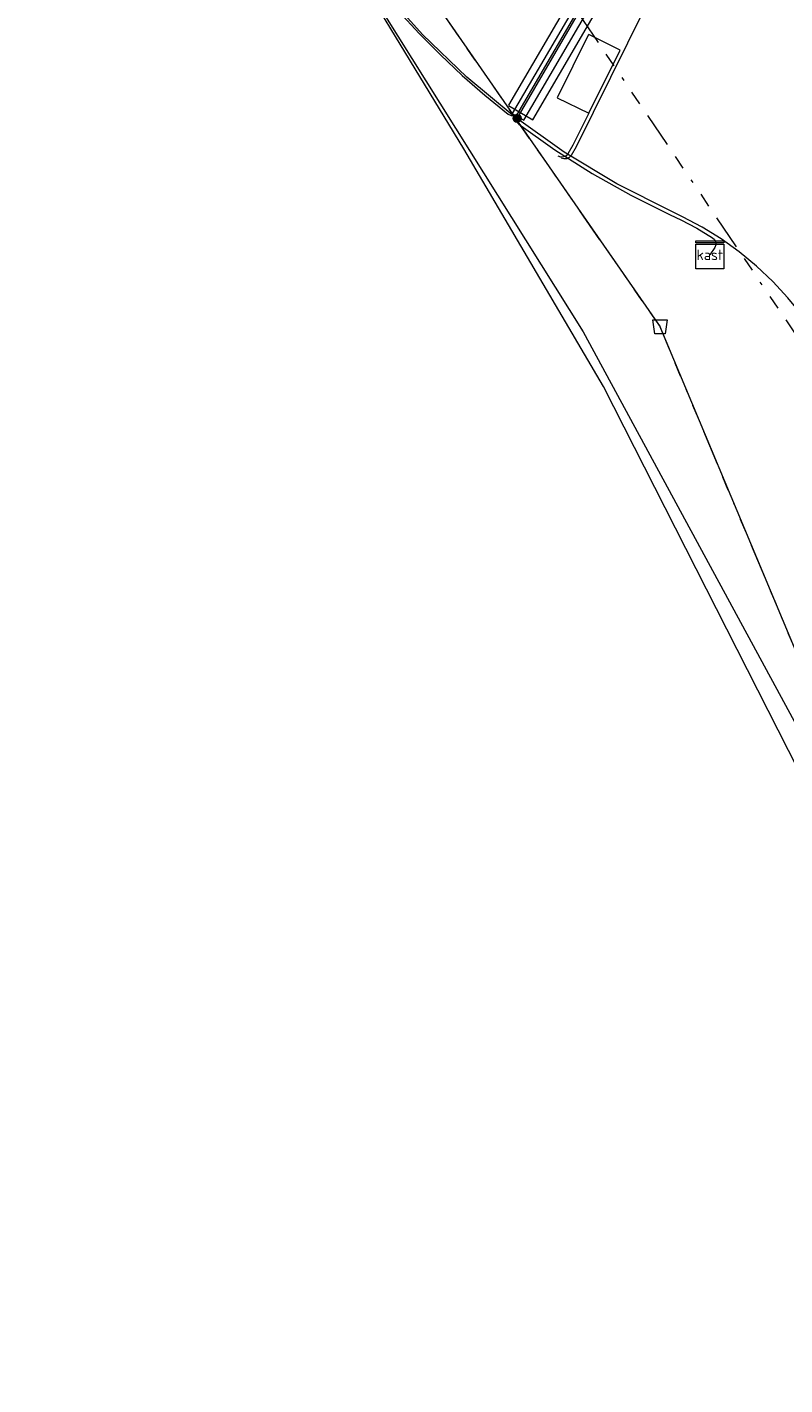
# Model space of a CAD drawing. Header units: metres. Extents: x 154975 to 155642, y 461260 to 461877.
# Tile 75 of 95: x 155495 to 155517, y 461391 to 461429. Entities that reach past the tile are written whole.
import ezdxf
from ezdxf.enums import TextEntityAlignment as Align
from ezdxf.lldxf.tags import DXFTag

# ---------------------------------------------------------------- set-up
doc = ezdxf.new("R2010")
doc.units = ezdxf.units.M
doc.linetypes.add('RI-OVERIG-SO', pattern=[17, 5, -2, 2, -2, 0, -2, 2, -2])
for name, color, linetype, lineweight, true_color in [('B-WE-KL-DATA_KABELBED-G', 3, 'Continuous', 18, 0x00ff00), ('B-WE-KL-ET_LS-G', 1, 'KL-LS-SO', 18, 0xff0000), ('B-WE-KL-ET_LS_HULPSTUK-S', 1, 'Continuous', 18, 0xff0000), ('B-WE-KL-ET_LS_KABELBED-G', 1, 'Continuous', 18, 0xff0000), ('B-WE-KL-ET_LS_MANTELBUIS-G', 1, 'Continuous', 18, 0xff0000), ('B-WE-RI-DRUK-G', 6, 'RI-PERS-SO', 18, 0xff00ff), ('B-WE-RI-PERSLEIDING_HULPSTUK-S', 6, 'Continuous', 18, 0xff00ff), ('B-WE-RI-VRIJVERVAL-G', 6, 'RI-OVERIG-SO', 18, 0xff00ff), ('B-WE-RI-VRIJVERVAL_HULPSTUK-S', 6, 'Continuous', 18, 0xff00ff)]:
    doc.layers.add(name, color=color, linetype=linetype, lineweight=lineweight, true_color=true_color)
doc.styles.add('NLCS-ISO', font='NLCS-ISO.ttf')
tags = doc.linetypes.add('KL-LS-SO', pattern='A,4,-1,[103,NLCS.SHX,S=0.75,R=0,X=0,Y=0],-1,4,-1,["L",Standard,S=1,R=0,X=0,Y=-0.5],-2', length=13).pattern_tags.tags
tags[18] = DXFTag(74, 10)
tags = doc.linetypes.add('RI-PERS-SO', pattern='A,7,-2,["P",Standard,S=1.8,R=0,X=-0.5,Y=-0.9],-2,7,-2,[102,NLCS.SHX,S=1,R=180,X=0,Y=0],-2', length=22).pattern_tags.tags
tags[6] = DXFTag(74, 10)

# ---------------------------------------------------------------- blocks, each defined once
blk = doc.blocks.new('SRI-HULP_AFVOER_OPVANG-SO')
at = {"color": 0, "linetype": 'ByBlock', "lineweight": 18}
blk.add_lwpolyline([(-0.75, -1), (-1, 1), (1, 1), (0.75, -1)], close=True, dxfattribs=at)
at = {"color": 0, "linetype": 'ByBlock', "lineweight": 18, "style": 'NLCS-ISO', "flags": 1}
for tag, p in [('TYPE', (1.5, 0)), ('LABEL', (1.5, -1.5)), ('OMSCHRIJVING', (1.5, -3))]:
    blk.add_attdef(tag, p, '', height=1, dxfattribs=at)
blk = doc.blocks.new('SKL-WTB_HULP_MOF-SO')
at = {"linetype": 'ByBlock', "lineweight": 18}
h = blk.add_hatch(color=0, dxfattribs=at)
h.dxf.hatch_style = 1
h.paths.add_polyline_path([(-0.5625, 0, 1), (0.5625, 0, 1)])
at = {"color": 0, "linetype": 'ByBlock', "lineweight": 18}
blk.add_circle((0, 0), 0.5625, dxfattribs=at)
at = {"color": 0, "linetype": 'ByBlock', "lineweight": 18, "style": 'NLCS-ISO', "flags": 1}
for tag, p in [('TYPE', (1.5, 0)), ('LABEL', (1.5, -1.5)), ('OMSCHRIJVING', (1.5, -3))]:
    blk.add_attdef(tag, p, '', height=1, dxfattribs=at)
blk = doc.blocks.new('SKL-WTB_HULP_KAST-SO')
at = {"color": 0, "linetype": 'ByBlock', "lineweight": 18}
for points in [[(-2, 2), (2, 2), (2, 1.68), (-2, 1.68)], [(-2, 1.52), (2, 1.52), (2, -2), (-2, -2)]]:
    blk.add_lwpolyline(points, close=True, dxfattribs=at)
at = {"color": 0, "linetype": 'ByBlock', "lineweight": 18, "style": 'NLCS-ISO'}
blk.add_text('kast', height=1.5, dxfattribs=at).set_placement((0, 0), align=Align.MIDDLE_CENTER)
at = {"color": 0, "linetype": 'ByBlock', "lineweight": 18, "style": 'NLCS-ISO', "flags": 1}
for tag, p in [('TYPE', (2.5, 0)), ('LABEL', (2.5, -1.5)), ('OMSCHRIJVING', (2.5, -3))]:
    blk.add_attdef(tag, p, '', height=1, dxfattribs=at)

msp = doc.modelspace()

# ---------------------------------------------------------------- linework, layer by layer
at = {"layer": 'B-WE-KL-DATA_KABELBED-G', "ltscale": 0.2, "flags": 128}
for points in [[(155487.911, 461456.559), (155497.085, 461444.874), (155497.716, 461443.474), (155498.226, 461442.024), (155498.61, 461440.537), (155498.77, 461439.681), (155503.335, 461433.122), (155511.019, 461420.855), (155517.923, 461408.134), (155524.019, 461395.006), (155526.24, 461389.618)], [(155532.962, 461382.957), (155531.151, 461381.959), (155530.843, 461381.784), (155530.366, 461382.709), (155524.019, 461395.006), (155519.468, 461403.824), (155511.598, 461419.31), (155507.636, 461426.047), (155503.335, 461433.122), (155503.286, 461433.203), (155502.399, 461434.528), (155498.919, 461439.657), (155498.61, 461440.537), (155497.845, 461442.71), (155497.084, 461444.875), (155494.71, 461447.898), (155487.922, 461456.544)]]:
    msp.add_lwpolyline(points, dxfattribs=at)
at = {"layer": 'B-WE-KL-ET_LS-G', "ltscale": 0.2, "flags": 128}
for points in [[(155528.203, 461415.317), (155528.175, 461414.945), (155528.159, 461414.875), (155528.148, 461414.841), (155528.134, 461414.808), (155528.1, 461414.745), (155528.08, 461414.716), (155528.033, 461414.662), (155527.979, 461414.615), (155527.919, 461414.577), (155527.887, 461414.561), (155527.821, 461414.536), (155527.751, 461414.521), (155527.68, 461414.516), (155520.338, 461415.039), (155520.269, 461415.049), (155520.202, 461415.069), (155520.169, 461415.082), (155520.108, 461415.115), (155520.079, 461415.134), (155520.025, 461415.18), (155519.979, 461415.232), (155519.958, 461415.26), (155519.94, 461415.29), (155519.909, 461415.353), (155519.528, 461416.486), (155519.124, 461417.573), (155518.216, 461419.709), (155517.923, 461420.27), (155517.592, 461420.811), (155517.227, 461421.328), (155516.827, 461421.82), (155516.396, 461422.284), (155515.935, 461422.718), (155515.446, 461423.121), (155514.931, 461423.49), (155514.392, 461423.824), (155513.833, 461424.122), (155513.534, 461424.264), (155511.979, 461425.053), (155510.486, 461425.955), (155509.065, 461426.965), (155507.723, 461428.078), (155506.466, 461429.287), (155505.303, 461430.586), (155504.24, 461431.968), (155496.851, 461442.341), (155495.614, 461444.059), (155491.789, 461449.128), (155488.818, 461452.936), (155488.709, 461453.066), (155488.592, 461453.188), (155488.466, 461453.302), (155488.334, 461453.408), (155488.194, 461453.504), (155488.048, 461453.59), (155487.897, 461453.667), (155487.74, 461453.733), (155487.58, 461453.788), (155487.416, 461453.832), (155487.25, 461453.865), (155487.082, 461453.887), (155486.913, 461453.897), (155486.743, 461453.895), (155486.574, 461453.883), (155482.049, 461460.163), (155481.841, 461461.579)], [(155509.144, 461426.904), (155513.659, 461434.655), (155513.974, 461435.113), (155514.199, 461435.505), (155516.505, 461440.537), (155518.875, 461440.603), (155521.65, 461441.218), (155524.855, 461442.614), (155525.132, 461442.73), (155528.816, 461448.164), (155528.363, 461448.451), (155529.139, 461450.178), (155528.742, 461450.357)]]:
    msp.add_lwpolyline(points, dxfattribs=at)
at = {"layer": 'B-WE-KL-ET_LS_KABELBED-G', "ltscale": 0.2, "flags": 128}
for points in [[(155509.196, 461426.74), (155509.147, 461426.793), (155509.12, 461426.86), (155509.119, 461426.932), (155509.143, 461427), (155513.616, 461434.682), (155513.932, 461435.139), (155514.155, 461435.528), (155516.421, 461440.473), (155516.492, 461440.557), (155516.597, 461440.59), (155518.869, 461440.654), (155521.616, 461441.262), (155521.652, 461441.274), (155524.835, 461442.66), (155525.044, 461442.747), (155525.094, 461442.777), (155525.133, 461442.82), (155529.108, 461448.724), (155529.14, 461448.804), (155529.134, 461448.891), (155529.093, 461448.967), (155529.023, 461449.018), (155528.297, 461449.339)], [(155503.601, 461433.501), (155503.423, 461433.374), (155503.369, 461433.317), (155503.341, 461433.244), (155503.343, 461433.166), (155503.376, 461433.095), (155504.199, 461431.939), (155504.706, 461431.254), (155505.237, 461430.587), (155505.792, 461429.941), (155506.371, 461429.314), (155506.971, 461428.71), (155507.593, 461428.127), (155508.236, 461427.567), (155508.898, 461427.031), (155508.975, 461426.994), (155509.059, 461426.992), (155509.137, 461427.025), (155509.194, 461427.088)], [(155513.178, 461431.054), (155513.251, 461431.018), (155510.825, 461426.105)], [(155511.171, 461429.288), (155510.286, 461427.494), (155511.182, 461427.052), (155512.067, 461428.845), (155511.18, 461429.283)], [(155511.182, 461427.052), (155510.732, 461426.145)], [(155509.196, 461426.74), (155510.217, 461426.014), (155511.276, 461425.342), (155512.368, 461424.728), (155513.492, 461424.173), (155513.789, 461424.032), (155514.247, 461423.792), (155514.691, 461423.527), (155514.748, 461423.473), (155514.779, 461423.4), (155514.78, 461423.321), (155514.75, 461423.248), (155514.613, 461423.041)], [(155510.732, 461426.145), (155510.589, 461425.906), (155510.536, 461425.847), (155510.465, 461425.814), (155510.387, 461425.811), (155510.313, 461425.838)], [(155510.825, 461426.105), (155510.676, 461425.854), (155510.624, 461425.795), (155510.553, 461425.762), (155510.474, 461425.758), (155510.4, 461425.784)]]:
    msp.add_lwpolyline(points, dxfattribs=at)
at = {"layer": 'B-WE-KL-ET_LS_MANTELBUIS-G', "ltscale": 0.2, "flags": 128}
for points in [[(155508.9, 461427.272), (155509.59, 461426.868), (155514.131, 461434.639), (155513.44, 461435.043), (155508.905, 461427.281)], [(155509.334, 461426.857), (155513.948, 461434.746), (155513.625, 461434.935), (155509.01, 461427.046), (155509.334, 461426.857)]]:
    msp.add_lwpolyline(points, dxfattribs=at)
at = {"layer": 'B-WE-RI-DRUK-G', "ltscale": 0.2, "flags": 128}
for points in [[(155490.96, 461453.04), (155513.2, 461421)], [(155529.7, 461381.6), (155513.2, 461421)]]:
    msp.add_lwpolyline(points, dxfattribs=at)
at = {"layer": 'B-WE-RI-VRIJVERVAL-G', "ltscale": 0.2, "flags": 128}
for points in [[(155490.96, 461453.04), (155513.2, 461421)], [(155508.92, 461432.79), (155521.9, 461413.6)], [(155529.7, 461381.6), (155513.2, 461421)]]:
    msp.add_lwpolyline(points, dxfattribs=at)

# ---------------------------------------------------------------- block references
at = {"layer": 'B-WE-KL-ET_LS_HULPSTUK-S', "xscale": 0.2, "yscale": 0.2, "zscale": 0.2}
for name, p in [('SKL-WTB_HULP_MOF-SO', (155509.146, 461426.907)), ('SKL-WTB_HULP_KAST-SO', (155514.613, 461423.041))]:
    msp.add_blockref(name, p, dxfattribs=at)
at = {"layer": 'B-WE-RI-PERSLEIDING_HULPSTUK-S', "xscale": 0.2, "yscale": 0.2, "zscale": 0.2}
msp.add_blockref('SRI-HULP_AFVOER_OPVANG-SO', (155513.2, 461421), dxfattribs=at)
at = {"layer": 'B-WE-RI-VRIJVERVAL_HULPSTUK-S', "xscale": 0.2, "yscale": 0.2, "zscale": 0.2}
msp.add_blockref('SRI-HULP_AFVOER_OPVANG-SO', (155513.2, 461421), dxfattribs=at)

doc.saveas('drawing.dxf')
